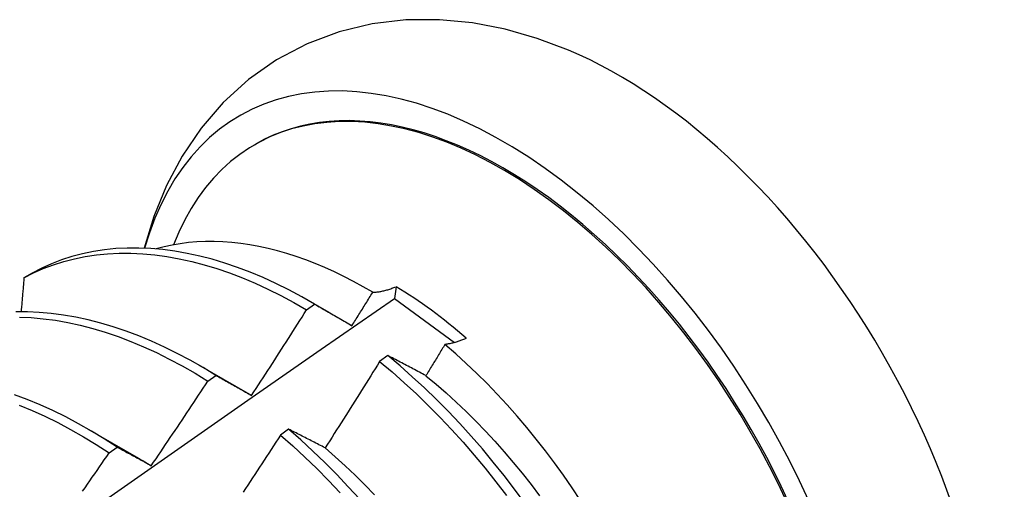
# Model space of a CAD drawing. Header units: inches. Extents: x 24 to 237, y 20 to 145.
# Tile 102 of 107: x 212.344 to 212.653, y 100.681 to 100.829. Entities that reach past the tile are written whole.
import ezdxf

# ---------------------------------------------------------------- set-up
doc = ezdxf.new("R2010")
doc.units = ezdxf.units.IN
doc.header["$MEASUREMENT"] = 0
doc.layers.add('Visible Edges(ANSI)', color=7, linetype='Continuous', lineweight=25)

msp = doc.modelspace()

# ---------------------------------------------------------------- linework, layer by layer
at = {"layer": 'Visible Edges(ANSI)'}
for p, q in [((212.41736, 100.78948), (212.41784, 100.78976)), ((212.34748, 100.74913), (212.34489, 100.74763)), ((212.46178, 100.74486), (212.4613, 100.74116)), ((212.43447, 100.74039), (212.44067, 100.73682)), ((212.4613, 100.74116), (212.48015, 100.72729)), ((212.43367, 100.73759), (212.43617, 100.73939)), ((212.45915, 100.72323), (212.45663, 100.72136)), ((212.39967, 100.7203), (212.41569, 100.71108)), ((212.40266, 100.71517), (212.40517, 100.71699)), ((212.36488, 100.70021), (212.38089, 100.69099)), ((212.42801, 100.70007), (212.42549, 100.69819)), ((212.37164, 100.69263), (212.37415, 100.69446))]:
    msp.add_line(p, q, dxfattribs=at)
at = {"layer": 'Visible Edges(ANSI)', "flags": 128}
for points in [[(212.51591, 100.81922), (212.50609, 100.82291), (212.49605, 100.82579), (212.48581, 100.82777), (212.47538, 100.82878), (212.46484, 100.8287), (212.4543, 100.82746), (212.44391, 100.82498), (212.43383, 100.82119), (212.42427, 100.81615), (212.41543, 100.80996), (212.40748, 100.80273), (212.40052, 100.79466), (212.39457, 100.7859), (212.38964, 100.77662), (212.38568, 100.76695), (212.38262, 100.75697)], [(212.45445, 100.74309), (212.45144, 100.74484), (212.44842, 100.74649), (212.44541, 100.74805), (212.4424, 100.74951), (212.43938, 100.75087), (212.43638, 100.75213), (212.43339, 100.75329), (212.43041, 100.75434), (212.42746, 100.75529), (212.42452, 100.75613), (212.4216, 100.75687), (212.41871, 100.7575), (212.41584, 100.75803), (212.413, 100.75844), (212.41018, 100.75876), (212.4074, 100.75896), (212.40464, 100.75906), (212.40192, 100.75905), (212.39923, 100.75893), (212.39659, 100.7587), (212.39399, 100.75837), (212.39143, 100.75793), (212.38893, 100.75738), (212.38647, 100.75673)], [(212.34489, 100.74763), (212.34789, 100.74917), (212.35097, 100.75055), (212.35414, 100.75176), (212.3574, 100.75279), (212.36073, 100.75366), (212.36414, 100.75435), (212.36763, 100.75487), (212.37118, 100.75522), (212.37479, 100.75539), (212.37846, 100.75539), (212.38219, 100.75522), (212.38597, 100.75487), (212.3898, 100.75435), (212.39367, 100.75366), (212.39758, 100.75279), (212.40152, 100.75176), (212.40548, 100.75056), (212.40948, 100.74919), (212.41349, 100.74766), (212.41751, 100.74596), (212.42155, 100.7441), (212.42559, 100.74209), (212.42963, 100.73991), (212.43367, 100.73759)], [(212.43617, 100.73939), (212.43214, 100.74171), (212.42809, 100.74387), (212.42405, 100.74587), (212.42002, 100.74772), (212.41599, 100.7494), (212.41198, 100.75092), (212.40799, 100.75228), (212.40403, 100.75347), (212.40009, 100.75449), (212.39619, 100.75534), (212.39232, 100.75602), (212.3885, 100.75653), (212.38472, 100.75686), (212.38099, 100.75702), (212.37733, 100.75701), (212.37372, 100.75682), (212.37017, 100.75646), (212.36669, 100.75593), (212.36329, 100.75522), (212.35996, 100.75434), (212.35671, 100.75329), (212.35355, 100.75207), (212.35047, 100.75069), (212.34748, 100.74913)], [(212.34489, 100.74763), (212.34486, 100.74719), (212.34482, 100.74674), (212.34478, 100.7463), (212.34474, 100.74585), (212.34471, 100.74541), (212.34467, 100.74496), (212.34463, 100.74452), (212.34459, 100.74407), (212.34456, 100.74363), (212.34452, 100.74318), (212.34448, 100.74274), (212.34444, 100.74229), (212.3444, 100.74185), (212.34437, 100.7414), (212.34433, 100.74096), (212.34429, 100.74051), (212.34425, 100.74007), (212.34421, 100.73962), (212.34417, 100.73917), (212.34414, 100.73873), (212.3441, 100.73828), (212.34406, 100.73784), (212.34402, 100.73739), (212.34398, 100.73694)], [(212.44793, 100.73261), (212.4482, 100.73304), (212.44847, 100.73348), (212.44875, 100.73391), (212.44902, 100.73435), (212.44929, 100.73479), (212.44956, 100.73522), (212.44984, 100.73566), (212.45011, 100.73609), (212.45038, 100.73653), (212.45065, 100.73697), (212.45092, 100.7374), (212.4512, 100.73784), (212.45147, 100.73828), (212.45174, 100.73871), (212.45201, 100.73915), (212.45228, 100.73959), (212.45255, 100.74002), (212.45282, 100.74046), (212.45309, 100.7409), (212.45336, 100.74134), (212.45363, 100.74177), (212.45391, 100.74221), (212.45418, 100.74265), (212.45445, 100.74309)], [(212.45445, 100.74309), (212.45472, 100.7431), (212.455, 100.74311), (212.45529, 100.74314), (212.45557, 100.74316), (212.45586, 100.7432), (212.45615, 100.74324), (212.45645, 100.74328), (212.45675, 100.74333), (212.45704, 100.74339), (212.45735, 100.74345), (212.45765, 100.74351), (212.45795, 100.74358), (212.45826, 100.74366), (212.45857, 100.74374), (212.45888, 100.74383), (212.4592, 100.74392), (212.45951, 100.74402), (212.45983, 100.74413), (212.46015, 100.74424), (212.46047, 100.74435), (212.46079, 100.74447), (212.46112, 100.7446), (212.46145, 100.74473), (212.46178, 100.74486)], [(212.32304, 100.6445), (212.3461, 100.66075), (212.36915, 100.67695), (212.39219, 100.69309), (212.41523, 100.70917), (212.43827, 100.7252), (212.4613, 100.74116)], [(212.40517, 100.71699), (212.40114, 100.71945), (212.3971, 100.72175), (212.39306, 100.7239), (212.38902, 100.72589), (212.38498, 100.72773), (212.38096, 100.72941), (212.37695, 100.73092), (212.37296, 100.73226), (212.36899, 100.73344), (212.36506, 100.73445), (212.36116, 100.73529), (212.35729, 100.73596), (212.35347, 100.73646), (212.3497, 100.73678), (212.34598, 100.73694), (212.34231, 100.73691)], [(212.4164, 100.71066), (212.41713, 100.71178), (212.41786, 100.7129), (212.41859, 100.71401), (212.41931, 100.71513), (212.42004, 100.71625), (212.42077, 100.71736), (212.42149, 100.71848), (212.42221, 100.7196), (212.42294, 100.72072), (212.42366, 100.72184), (212.42438, 100.72296), (212.4251, 100.72409), (212.42582, 100.72521), (212.42653, 100.72633), (212.42725, 100.72745), (212.42797, 100.72858), (212.42868, 100.7297), (212.4294, 100.73083), (212.43011, 100.73195), (212.43083, 100.73308), (212.43154, 100.73421), (212.43225, 100.73533), (212.43296, 100.73646), (212.43367, 100.73759)], [(212.43617, 100.73939), (212.43665, 100.73912), (212.43714, 100.73885), (212.43762, 100.73857), (212.4381, 100.73829), (212.43859, 100.73802), (212.43907, 100.73774), (212.43956, 100.73746), (212.44004, 100.73718), (212.44053, 100.7369), (212.44102, 100.73662), (212.44151, 100.73634), (212.44199, 100.73606), (212.44248, 100.73577), (212.44298, 100.73549), (212.44347, 100.7352), (212.44396, 100.73492), (212.44445, 100.73463), (212.44495, 100.73434), (212.44544, 100.73406), (212.44594, 100.73377), (212.44643, 100.73348), (212.44693, 100.73319), (212.44743, 100.7329), (212.44793, 100.73261)], [(212.34345, 100.73531), (212.34717, 100.73514), (212.35095, 100.7348), (212.35477, 100.73429), (212.35864, 100.73361), (212.36254, 100.73276), (212.36648, 100.73174), (212.37045, 100.73054), (212.37444, 100.72918), (212.37845, 100.72766), (212.38248, 100.72597), (212.38651, 100.72413), (212.39055, 100.72212), (212.39459, 100.71996), (212.39863, 100.71764), (212.40266, 100.71517)], [(212.48384, 100.72863), (212.48354, 100.7285), (212.48325, 100.72838), (212.48295, 100.72825), (212.48266, 100.72814), (212.48236, 100.72802), (212.48207, 100.72791), (212.48179, 100.72781), (212.4815, 100.72771), (212.48121, 100.72761), (212.48093, 100.72752), (212.48065, 100.72744), (212.48036, 100.72735), (212.48009, 100.72728), (212.47981, 100.7272), (212.47953, 100.72713), (212.47926, 100.72707), (212.47899, 100.72701), (212.47872, 100.72695), (212.47845, 100.7269), (212.47819, 100.72686), (212.47792, 100.72681), (212.47766, 100.72678), (212.4774, 100.72674), (212.47714, 100.72672)], [(212.47714, 100.72672), (212.47689, 100.72631), (212.47664, 100.7259), (212.4764, 100.72549), (212.47615, 100.72508), (212.4759, 100.72467), (212.47565, 100.72426), (212.4754, 100.72385), (212.47515, 100.72344), (212.4749, 100.72303), (212.47465, 100.72262), (212.4744, 100.72221), (212.47415, 100.7218), (212.4739, 100.72139), (212.47365, 100.72099), (212.4734, 100.72058), (212.47315, 100.72017), (212.4729, 100.71976), (212.47265, 100.71935), (212.4724, 100.71894), (212.47215, 100.71853), (212.4719, 100.71813), (212.47165, 100.71772), (212.4714, 100.71731), (212.47114, 100.7169)], [(212.51974, 100.67766), (212.51709, 100.68165), (212.51437, 100.68558), (212.51158, 100.68945), (212.50873, 100.69325), (212.50581, 100.69698), (212.50283, 100.70063), (212.49979, 100.7042), (212.4967, 100.70769), (212.49356, 100.71109), (212.49036, 100.71441), (212.48712, 100.71763), (212.48384, 100.72076), (212.48051, 100.72379), (212.47714, 100.72672)], [(212.45663, 100.72136), (212.45593, 100.72022), (212.45522, 100.71908), (212.45452, 100.71795), (212.45381, 100.71681), (212.4531, 100.71568), (212.45239, 100.71454), (212.45168, 100.71341), (212.45097, 100.71227), (212.45026, 100.71114), (212.44955, 100.71), (212.44884, 100.70887), (212.44812, 100.70774), (212.44741, 100.70661), (212.44669, 100.70548), (212.44598, 100.70435), (212.44526, 100.70322), (212.44454, 100.70209), (212.44383, 100.70096), (212.44311, 100.69983), (212.44239, 100.6987), (212.44167, 100.69758), (212.44094, 100.69645), (212.44022, 100.69532), (212.4395, 100.6942)], [(212.45663, 100.72136), (212.46052, 100.71809), (212.46436, 100.71469), (212.46816, 100.71117), (212.47192, 100.70754), (212.47561, 100.70379), (212.47925, 100.69994), (212.48283, 100.69598), (212.48635, 100.69193), (212.48979, 100.68778), (212.49316, 100.68355), (212.49645, 100.67924)], [(212.47114, 100.7169), (212.47064, 100.71717), (212.47013, 100.71744), (212.46962, 100.71771), (212.46911, 100.71798), (212.46861, 100.71825), (212.4681, 100.71852), (212.4676, 100.71879), (212.46709, 100.71905), (212.46659, 100.71932), (212.46609, 100.71958), (212.46559, 100.71985), (212.46508, 100.72011), (212.46459, 100.72038), (212.46409, 100.72064), (212.46359, 100.7209), (212.46309, 100.72116), (212.4626, 100.72142), (212.4621, 100.72168), (212.46161, 100.72194), (212.46111, 100.7222), (212.46062, 100.72246), (212.46013, 100.72272), (212.45964, 100.72297), (212.45915, 100.72323)], [(212.50222, 100.67681), (212.49901, 100.68119), (212.49571, 100.6855), (212.49234, 100.68972), (212.48889, 100.69386), (212.48537, 100.69791), (212.48179, 100.70186), (212.47815, 100.7057), (212.47444, 100.70944), (212.47069, 100.71307), (212.46688, 100.71658), (212.46303, 100.71996), (212.45915, 100.72323)], [(212.38487, 100.68861), (212.38562, 100.68971), (212.38637, 100.69081), (212.38712, 100.69191), (212.38787, 100.69301), (212.38862, 100.69412), (212.38936, 100.69522), (212.39011, 100.69632), (212.39085, 100.69743), (212.3916, 100.69853), (212.39234, 100.69964), (212.39308, 100.70074), (212.39383, 100.70185), (212.39457, 100.70296), (212.39531, 100.70406), (212.39605, 100.70517), (212.39678, 100.70628), (212.39752, 100.70739), (212.39826, 100.7085), (212.39899, 100.70961), (212.39973, 100.71072), (212.40046, 100.71184), (212.4012, 100.71295), (212.40193, 100.71406), (212.40266, 100.71517)], [(212.40517, 100.71699), (212.40562, 100.71674), (212.40608, 100.71648), (212.40655, 100.71623), (212.40701, 100.71597), (212.40747, 100.71571), (212.40793, 100.71545), (212.4084, 100.71519), (212.40886, 100.71493), (212.40933, 100.71467), (212.40979, 100.71441), (212.41026, 100.71415), (212.41073, 100.71389), (212.4112, 100.71362), (212.41167, 100.71336), (212.41214, 100.71309), (212.41261, 100.71282), (212.41308, 100.71256), (212.41355, 100.71229), (212.41402, 100.71202), (212.4145, 100.71175), (212.41497, 100.71148), (212.41545, 100.71121), (212.41593, 100.71094), (212.4164, 100.71066)], [(212.47114, 100.71688), (212.47435, 100.71423), (212.47753, 100.71147), (212.48067, 100.70861), (212.48378, 100.70566), (212.48684, 100.70262), (212.48986, 100.6995), (212.49283, 100.69629), (212.49575, 100.69301), (212.49861, 100.68965), (212.50142, 100.68622), (212.50418, 100.68273), (212.50687, 100.67918)], [(212.37415, 100.69446), (212.37013, 100.69705), (212.3661, 100.6995), (212.36206, 100.70179), (212.35802, 100.70393), (212.35398, 100.70592), (212.34994, 100.70774), (212.34592, 100.70941), (212.34191, 100.71091)], [(212.41569, 100.71106), (212.41572, 100.71104), (212.41575, 100.71102), (212.41578, 100.711), (212.41581, 100.71099), (212.41584, 100.71097), (212.41587, 100.71095), (212.4159, 100.71094), (212.41593, 100.71092), (212.41596, 100.7109), (212.41599, 100.71088), (212.41602, 100.71087), (212.41605, 100.71085), (212.41608, 100.71083), (212.41611, 100.71082), (212.41614, 100.7108), (212.41617, 100.71078), (212.4162, 100.71076), (212.41623, 100.71075), (212.41626, 100.71073), (212.41629, 100.71071), (212.41632, 100.71069), (212.41635, 100.71068), (212.41638, 100.71066), (212.41641, 100.71064)], [(212.34341, 100.70766), (212.34744, 100.70599), (212.35147, 100.70415), (212.35551, 100.70215), (212.35955, 100.7), (212.36359, 100.69769), (212.36762, 100.69523), (212.37164, 100.69263)], [(212.4395, 100.6942), (212.43901, 100.69445), (212.43852, 100.6947), (212.43804, 100.69496), (212.43755, 100.69521), (212.43706, 100.69546), (212.43658, 100.69571), (212.4361, 100.69595), (212.43561, 100.6962), (212.43513, 100.69645), (212.43465, 100.6967), (212.43417, 100.69694), (212.43369, 100.69719), (212.43321, 100.69743), (212.43274, 100.69767), (212.43226, 100.69792), (212.43178, 100.69816), (212.43131, 100.6984), (212.43083, 100.69864), (212.43036, 100.69888), (212.42989, 100.69912), (212.42942, 100.69936), (212.42895, 100.6996), (212.42848, 100.69983), (212.42801, 100.70007)], [(212.45037, 100.67805), (212.44678, 100.682), (212.44313, 100.68584), (212.43942, 100.68957), (212.43567, 100.69319), (212.43186, 100.69669), (212.42801, 100.70007)], [(212.42549, 100.69819), (212.42476, 100.69707), (212.42403, 100.69595), (212.42331, 100.69483), (212.42258, 100.69371), (212.42185, 100.69259), (212.42112, 100.69147), (212.42038, 100.69035), (212.41965, 100.68923), (212.41892, 100.68811), (212.41818, 100.68699), (212.41745, 100.68587), (212.41671, 100.68476), (212.41598, 100.68364), (212.41524, 100.68252), (212.4145, 100.68141), (212.41376, 100.6803)], [(212.42549, 100.69819), (212.42934, 100.6948), (212.43314, 100.69129), (212.4369, 100.68767), (212.4406, 100.68393), (212.44424, 100.68008)], [(212.37415, 100.69446), (212.37458, 100.69422), (212.37502, 100.69399), (212.37546, 100.69375), (212.3759, 100.69352), (212.37634, 100.69328), (212.37678, 100.69304), (212.37723, 100.6928), (212.37767, 100.69256), (212.37812, 100.69232), (212.37856, 100.69208), (212.37901, 100.69184), (212.37945, 100.69159), (212.3799, 100.69135), (212.38035, 100.6911), (212.3808, 100.69086), (212.38125, 100.69061), (212.3817, 100.69036), (212.38215, 100.69012), (212.3826, 100.68987), (212.38305, 100.68962), (212.3835, 100.68937), (212.38396, 100.68912), (212.38441, 100.68886), (212.38487, 100.68861)], [(212.43948, 100.69417), (212.44266, 100.6914), (212.4458, 100.68855), (212.44891, 100.6856), (212.45198, 100.68256), (212.455, 100.67944)], [(212.36331, 100.68058), (212.36407, 100.68168), (212.36483, 100.68277), (212.36559, 100.68386), (212.36635, 100.68496), (212.36711, 100.68605), (212.36786, 100.68714), (212.36862, 100.68824), (212.36938, 100.68934), (212.37013, 100.69043), (212.37089, 100.69153), (212.37164, 100.69263)], [(212.38088, 100.69096), (212.38104, 100.69087), (212.38121, 100.69077), (212.38137, 100.69067), (212.38154, 100.69058), (212.38171, 100.69048), (212.38187, 100.69038), (212.38204, 100.69028), (212.3822, 100.69019), (212.38237, 100.69009), (212.38254, 100.68999), (212.3827, 100.68989), (212.38287, 100.68979), (212.38303, 100.68969), (212.3832, 100.68959), (212.38337, 100.68949), (212.38353, 100.68939), (212.3837, 100.68929), (212.38386, 100.68919), (212.38403, 100.68909), (212.38419, 100.68899), (212.38436, 100.68888), (212.38452, 100.68878), (212.38469, 100.68868), (212.38486, 100.68858)]]:
    msp.add_lwpolyline(points, dxfattribs=at)
at = {"layer": 'Visible Edges(ANSI)'}
for centre, major_axis, start_param, end_param in [((212.49559, 100.65508), (0.08287, -0.14354), 5.846554, 9.93506), ((212.53178, 100.67598), (-0.08287, 0.14354), 3.791126, 5.633652), ((212.49559, 100.65508), (0.07776, -0.13468), 0, 3.141593), ((212.49512, 100.65481), (-0.07776, 0.13468), 2.781963, 6.718398), ((212.45977, 100.6344), (0.06837, -0.11842), 2.104631, 2.335486)]:
    msp.add_ellipse(centre, major_axis=major_axis, ratio=0.57735, start_param=start_param, end_param=end_param, dxfattribs=at)

doc.saveas('drawing.dxf')
